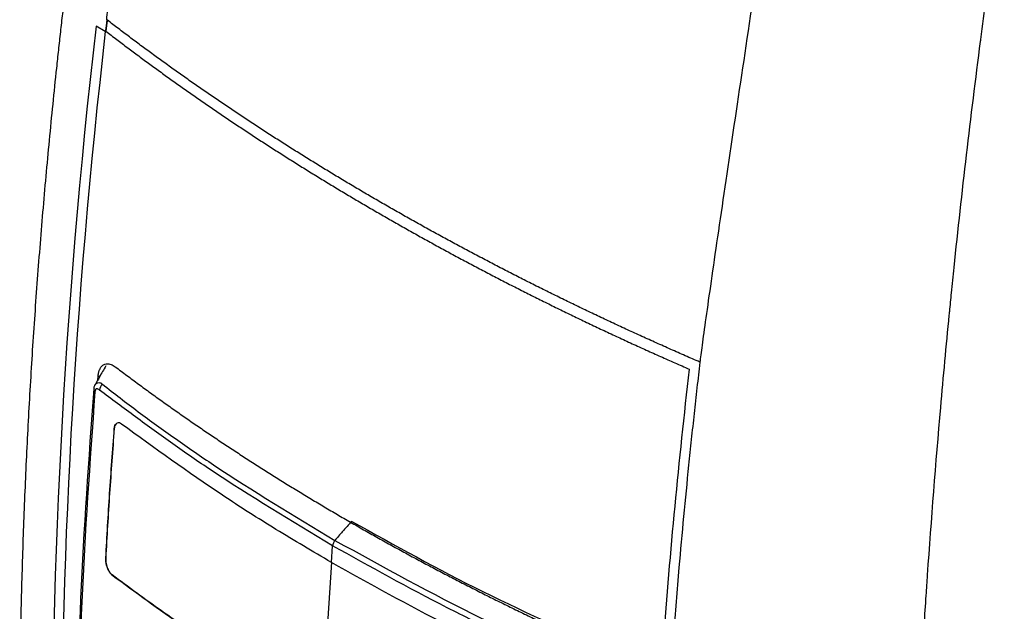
# Model space of a CAD drawing. Header units: millimetres. Extents: x -0.57 to 0.95, y -0.4 to 0.71.
# Tile 245 of 256: x 0.6676 to 0.7454, y 0.404 to 0.4507. Entities that reach past the tile are written whole.
import ezdxf

# ---------------------------------------------------------------- set-up
doc = ezdxf.new("R2010")
doc.units = ezdxf.units.MM
doc.layers.add('FORMAT', color=7, linetype='Continuous')

msp = doc.modelspace()

# ---------------------------------------------------------------- linework, layer by layer
at = {"layer": 'FORMAT', "color": 7, "linetype": 'Continuous', "lineweight": 25}
for p, q in [((0.674392, 0.449792), (0.673659, 0.450215)), ((0.741024, 0.427512), (0.741014, 0.427412)), ((0.673804, 0.422286), (0.673818, 0.422539)), ((0.674006, 0.422648), (0.673818, 0.422539)), ((0.675103, 0.418447), (0.675096, 0.418442)), ((0.692242, 0.407876), (0.692345, 0.409191)), ((0.67443, 0.408221), (0.674423, 0.408217)), ((0.692249, 0.407881), (0.69148, 0.395989)), ((0.674921, 0.406896), (0.674914, 0.406891))]:
    msp.add_line(p, q, dxfattribs=at)
for centre, radius, start, end in [((0.673651, 0.421494), 0.000174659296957, 149.694092, 242.616522), ((0.674604, 0.421448), 0.0006675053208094, 131.42111, 176.789526)]:
    msp.add_arc(centre, radius, start, end, dxfattribs=at)
for points, knots in [([(0.674501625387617, 0.4507345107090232), (0.6745645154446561, 0.4512527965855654), (0.6747396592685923, 0.4526961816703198), (0.6750718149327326, 0.4554743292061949), (0.675545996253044, 0.4594328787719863), (0.6760502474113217, 0.4636104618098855), (0.6765794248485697, 0.4679467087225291), (0.6771263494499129, 0.472420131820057), (0.6776002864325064, 0.4762763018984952), (0.6779548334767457, 0.4791416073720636), (0.678141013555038, 0.4806444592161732), (0.6783174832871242, 0.4820654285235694), (0.678483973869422, 0.4834022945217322), (0.6786403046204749, 0.4846537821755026), (0.678786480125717, 0.4858194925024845), (0.6789221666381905, 0.486899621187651), (0.6790484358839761, 0.4878954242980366), (0.6791622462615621, 0.4888094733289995), (0.6792802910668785, 0.4896510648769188), (0.6793859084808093, 0.4904200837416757), (0.6795566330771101, 0.4916640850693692), (0.6797947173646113, 0.4934056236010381), (0.680104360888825, 0.4956670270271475), (0.680413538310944, 0.4979259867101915), (0.6807224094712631, 0.5001824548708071), (0.6810309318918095, 0.5024364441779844), (0.6812365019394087, 0.5039382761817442), (0.6813392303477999, 0.5046887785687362)], [0, 0, 0, 0, 0.0289559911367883, 0.0806401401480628, 0.154864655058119, 0.2495598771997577, 0.3134037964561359, 0.3965117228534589, 0.4987452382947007, 0.5281150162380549, 0.5560146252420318, 0.5823840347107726, 0.6071837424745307, 0.6303920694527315, 0.6520025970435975, 0.6720217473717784, 0.6904665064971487, 0.7073686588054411, 0.7228741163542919, 0.7370760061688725, 0.7499776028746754, 0.7917624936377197, 0.8335015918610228, 0.875194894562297, 0.9168423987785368, 0.9584441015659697, 1, 1, 1, 1]), ([(0.7294994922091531, 0.477378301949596), (0.7291004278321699, 0.4756779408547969), (0.7271973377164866, 0.4634229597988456), (0.7248577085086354, 0.4479031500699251), (0.7243918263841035, 0.4447896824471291), (0.723512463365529, 0.4388707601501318), (0.723099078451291, 0.4360659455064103), (0.7225537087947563, 0.432329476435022), (0.7223844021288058, 0.4311626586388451), (0.7220762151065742, 0.4290233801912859), (0.7219371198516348, 0.4280494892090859), (0.7216965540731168, 0.4263446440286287), (0.7215951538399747, 0.4256141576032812), (0.7214774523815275, 0.4247422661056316), (0.721444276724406, 0.4244910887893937), (0.721387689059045, 0.4240522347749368), (0.7213641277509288, 0.4238635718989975), (0.7213436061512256, 0.4236945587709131)], [0, 0, 0, 0, 0.500000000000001, 0.500000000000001, 0.625000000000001, 0.625000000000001, 0.750000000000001, 0.750000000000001, 0.8125000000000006, 0.8125000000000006, 0.875, 0.875, 0.9374999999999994, 0.9374999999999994, 0.9687499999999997, 0.9687499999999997, 1, 1, 1, 1]), ([(0.7453831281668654, 0.4625700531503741), (0.7452815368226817, 0.4618954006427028), (0.7450658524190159, 0.4604630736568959), (0.7447346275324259, 0.4581923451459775), (0.7443520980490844, 0.4554990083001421), (0.7439343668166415, 0.4524673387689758), (0.7436463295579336, 0.4502778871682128), (0.7435023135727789, 0.4491831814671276)], [0, 0, 0, 0, 0.1508159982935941, 0.3201912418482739, 0.5081235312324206, 0.7540662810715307, 0.9999999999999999, 0.9999999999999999, 0.9999999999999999, 0.9999999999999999]), ([(0.6685514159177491, 0.3647936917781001), (0.6683241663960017, 0.3682624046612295), (0.6680466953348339, 0.3735054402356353), (0.667803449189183, 0.3805730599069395), (0.667684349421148, 0.3859114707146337), (0.6676285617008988, 0.3912868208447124), (0.6676360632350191, 0.3966983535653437), (0.6677068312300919, 0.4021453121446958), (0.6678408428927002, 0.4076269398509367), (0.6680380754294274, 0.4131424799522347), (0.6682985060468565, 0.4186911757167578), (0.6686221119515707, 0.4242722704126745), (0.6689444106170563, 0.4289495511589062), (0.6692338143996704, 0.4327068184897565), (0.6694666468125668, 0.4355323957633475), (0.6697152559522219, 0.4383655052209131), (0.6699796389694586, 0.4412060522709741), (0.6702597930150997, 0.4440539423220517), (0.6705063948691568, 0.4464332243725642), (0.6707115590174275, 0.4483402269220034), (0.670869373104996, 0.4497722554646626), (0.6710311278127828, 0.4512060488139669), (0.6711415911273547, 0.4521630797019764), (0.6711974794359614, 0.4526418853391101)], [0, 0, 0, 0, 0.125, 0.1875, 0.25, 0.3125, 0.375, 0.4375, 0.5, 0.5625, 0.625, 0.6875, 0.75, 0.78125, 0.8125, 0.84375, 0.875, 0.90625, 0.9375, 0.953125, 0.96875, 0.984375, 1, 1, 1, 1]), ([(0.7213436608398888, 0.4236945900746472), (0.7209592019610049, 0.4238612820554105), (0.7201903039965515, 0.4241946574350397), (0.719043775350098, 0.4247000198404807), (0.7179023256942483, 0.4252092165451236), (0.7167664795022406, 0.4257226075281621), (0.7156361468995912, 0.4262400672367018), (0.7145114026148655, 0.4267616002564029), (0.7133922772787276, 0.427287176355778), (0.712278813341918, 0.4278167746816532), (0.7111710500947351, 0.4283503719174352), (0.7100690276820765, 0.4288879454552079), (0.7089727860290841, 0.4294294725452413), (0.7078823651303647, 0.4299749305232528), (0.7067978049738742, 0.4305242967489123), (0.7057191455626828, 0.4310775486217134), (0.7046464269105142, 0.4316346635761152), (0.7035796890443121, 0.4321956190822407), (0.7025189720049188, 0.4327603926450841), (0.7014643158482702, 0.4333289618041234), (0.7004157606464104, 0.4339013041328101), (0.6993733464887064, 0.4344773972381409), (0.6983371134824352, 0.4350572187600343), (0.6973071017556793, 0.4356407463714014), (0.6962833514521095, 0.4362279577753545), (0.6952659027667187, 0.436818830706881), (0.6942547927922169, 0.4374133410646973), (0.6932500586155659, 0.43801146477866), (0.6922517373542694, 0.4386131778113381), (0.6912598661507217, 0.4392184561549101), (0.6902744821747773, 0.4398272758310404), (0.68929562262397, 0.4404396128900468), (0.6883233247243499, 0.4410554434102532), (0.6873576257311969, 0.4416747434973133), (0.6863985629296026, 0.442297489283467), (0.6854461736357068, 0.4429236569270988), (0.6845004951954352, 0.4435532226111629), (0.6835615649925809, 0.4441861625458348), (0.6826294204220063, 0.4448224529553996), (0.6817040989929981, 0.4454620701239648), (0.6807856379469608, 0.4461049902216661), (0.6798740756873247, 0.4467511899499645), (0.6789694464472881, 0.4474006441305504), (0.6780718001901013, 0.4480533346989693), (0.6771811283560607, 0.4487092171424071), (0.6762976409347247, 0.449368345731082), (0.6754207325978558, 0.4500304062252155), (0.6748421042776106, 0.4504744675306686), (0.67455280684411, 0.4506964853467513)], [0, 0, 0, 0, 0.0217757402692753, 0.0435503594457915, 0.0653238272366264, 0.0870961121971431, 0.1088671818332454, 0.130637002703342, 0.1524055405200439, 0.1741727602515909, 0.1959386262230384, 0.217703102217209, 0.2394661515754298, 0.2612277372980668, 0.2829878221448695, 0.3047463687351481, 0.3265033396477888, 0.3482586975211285, 0.3700124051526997, 0.3917644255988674, 0.4135147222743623, 0.4352632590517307, 0.4570100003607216, 0.4787549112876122, 0.5004979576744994, 0.5222391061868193, 0.5439783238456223, 0.5657155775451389, 0.5874508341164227, 0.6091840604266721, 0.6309152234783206, 0.6526442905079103, 0.6743712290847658, 0.6960960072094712, 0.717818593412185, 0.7395389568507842, 0.7612570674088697, 0.7829728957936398, 0.8046864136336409, 0.8263975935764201, 0.8481064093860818, 0.8698128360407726, 0.891516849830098, 0.9132184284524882, 0.9349175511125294, 0.9566141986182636, 0.9783083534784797, 1, 1, 1, 1]), ([(0.6744376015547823, 0.4498296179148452), (0.6747226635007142, 0.4496105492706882), (0.6752928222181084, 0.4491723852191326), (0.6761568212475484, 0.4485190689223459), (0.6770272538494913, 0.4478686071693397), (0.677904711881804, 0.4472213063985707), (0.6787889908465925, 0.4465771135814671), (0.6796800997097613, 0.4459360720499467), (0.680577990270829, 0.4452981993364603), (0.6814826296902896, 0.4446635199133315), (0.6823939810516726, 0.4440320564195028), (0.6833120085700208, 0.4434038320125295), (0.6842366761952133, 0.442778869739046), (0.6851679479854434, 0.4421571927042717), (0.6861057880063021, 0.4415388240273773), (0.6870501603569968, 0.4409237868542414), (0.6880010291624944, 0.4403121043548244), (0.6889583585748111, 0.4397037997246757), (0.6899221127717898, 0.4390988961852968), (0.6908922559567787, 0.4384974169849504), (0.6918687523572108, 0.437899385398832), (0.6928515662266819, 0.4373048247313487), (0.6938406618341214, 0.4367137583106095), (0.6948360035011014, 0.4361262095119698), (0.6958375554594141, 0.4355422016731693), (0.6968452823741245, 0.4349617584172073), (0.6978591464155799, 0.4343849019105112), (0.698879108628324, 0.4338116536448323), (0.6999051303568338, 0.4332420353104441), (0.7009371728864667, 0.4326760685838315), (0.7019751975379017, 0.4321137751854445), (0.7030191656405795, 0.4315551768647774), (0.7040690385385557, 0.4310002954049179), (0.7051247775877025, 0.4304491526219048), (0.706186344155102, 0.4299017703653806), (0.7072536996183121, 0.4293581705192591), (0.708326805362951, 0.4288183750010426), (0.7094056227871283, 0.4282824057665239), (0.710490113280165, 0.4277502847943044), (0.7115802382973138, 0.4272220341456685), (0.7126759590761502, 0.4266976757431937), (0.7137772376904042, 0.4261772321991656), (0.7148840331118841, 0.4256607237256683), (0.7159963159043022, 0.4251481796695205), (0.7171140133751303, 0.4246395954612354), (0.7182372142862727, 0.4241350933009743), (0.7193654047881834, 0.4236343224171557), (0.7201219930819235, 0.4233039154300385), (0.7205002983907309, 0.4231387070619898)], [0, 0, 0, 0, 0.02168830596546, 0.0433792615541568, 0.0650728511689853, 0.0867690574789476, 0.1084678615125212, 0.1301692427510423, 0.151873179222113, 0.1735796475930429, 0.1952886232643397, 0.2170000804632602, 0.2387139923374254, 0.2604303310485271, 0.2821490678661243, 0.3038701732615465, 0.3255936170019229, 0.3473193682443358, 0.3690473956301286, 0.3907776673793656, 0.4125101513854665, 0.4342448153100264, 0.4559816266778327, 0.4777205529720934, 0.4994615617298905, 0.521204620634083, 0.5429496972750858, 0.5646967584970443, 0.5864457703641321, 0.6081966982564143, 0.6299495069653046, 0.6517041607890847, 0.6734606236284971, 0.6952188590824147, 0.7169788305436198, 0.7387405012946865, 0.7605038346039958, 0.7822687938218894, 0.804035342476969, 0.8258034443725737, 0.8475730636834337, 0.869344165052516, 0.8911167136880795, 0.912890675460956, 0.9346660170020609, 0.9564427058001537, 0.9782207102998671, 1, 1, 1, 1]), ([(0.6744355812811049, 0.4233963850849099), (0.6742640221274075, 0.423100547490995), (0.6739772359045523, 0.4226060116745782), (0.6737022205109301, 0.4221025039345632), (0.6735917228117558, 0.4219002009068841)], [0, 0, 0, 0, 0.5982126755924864, 1, 1, 1, 1]), ([(0.6738175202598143, 0.422538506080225), (0.6738205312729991, 0.4225755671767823), (0.6738265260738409, 0.4226493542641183), (0.6738419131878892, 0.4227544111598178), (0.6738619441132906, 0.4228544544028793), (0.673887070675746, 0.4229491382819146), (0.6739171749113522, 0.423038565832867), (0.6739756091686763, 0.4231784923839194), (0.6740783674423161, 0.4233462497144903), (0.6742485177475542, 0.4234944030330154), (0.674449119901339, 0.4235719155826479), (0.6746516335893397, 0.4235720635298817), (0.6748405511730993, 0.4235222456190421), (0.6750104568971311, 0.4234446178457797), (0.6751239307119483, 0.4233646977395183), (0.6751810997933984, 0.4233244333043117)], [0, 0, 0, 0, 0.0412790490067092, 0.0821848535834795, 0.1228901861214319, 0.1635704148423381, 0.2044012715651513, 0.2455565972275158, 0.3693240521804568, 0.4921640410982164, 0.615794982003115, 0.7397840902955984, 0.826277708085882, 0.9124772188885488, 0.9999999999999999, 0.9999999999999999, 0.9999999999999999, 0.9999999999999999]), ([(0.6751810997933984, 0.4233244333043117), (0.6754855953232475, 0.4230946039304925), (0.6760942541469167, 0.4226351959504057), (0.6770173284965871, 0.421951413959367), (0.6779470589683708, 0.4212720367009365), (0.6788841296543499, 0.4205974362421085), (0.6798282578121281, 0.4199275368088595), (0.6807794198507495, 0.4192623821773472), (0.6817375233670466, 0.4186019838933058), (0.6827024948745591, 0.4179463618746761), (0.6836742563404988, 0.4172955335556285), (0.6846527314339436, 0.4166495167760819), (0.6856378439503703, 0.4160083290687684), (0.6866295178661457, 0.4153719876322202), (0.687627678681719, 0.4147405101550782), (0.6886322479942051, 0.4141139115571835), (0.6896431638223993, 0.4134922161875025), (0.6906603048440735, 0.4128754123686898), (0.6916837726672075, 0.4122636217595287), (0.6927128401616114, 0.4116564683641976), (0.6934045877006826, 0.4112555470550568), (0.6937502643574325, 0.4110552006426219)], [0, 0, 0, 0, 0.053157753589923, 0.1062575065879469, 0.1592991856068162, 0.2122827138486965, 0.2652080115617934, 0.3180749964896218, 0.370883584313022, 0.4236336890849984, 0.4763252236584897, 0.5289581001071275, 0.5815322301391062, 0.6340475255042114, 0.6865038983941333, 0.7389012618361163, 0.7912395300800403, 0.8435186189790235, 0.8957384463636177, 0.9478989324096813, 1, 1, 1, 1]), ([(0.7213436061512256, 0.4236945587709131), (0.7212951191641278, 0.4232952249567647), (0.7212633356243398, 0.4230038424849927), (0.7211901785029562, 0.4223546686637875), (0.7211509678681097, 0.4220110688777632), (0.7210724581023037, 0.4213196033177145), (0.7210335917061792, 0.4209745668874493), (0.7209583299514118, 0.420296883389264), (0.7209215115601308, 0.4199614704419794), (0.7208109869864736, 0.4189490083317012), (0.7207368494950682, 0.4182633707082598), (0.7205928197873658, 0.4169035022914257), (0.7205226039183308, 0.4162271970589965), (0.720178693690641, 0.412851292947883), (0.7199243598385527, 0.4101537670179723), (0.7192254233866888, 0.4020913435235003), (0.7188445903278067, 0.3967552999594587), (0.7179571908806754, 0.3808752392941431), (0.7177067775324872, 0.3704594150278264), (0.7177995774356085, 0.3602458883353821)], [0, 0, 0, 0, 0.0156250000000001, 0.0156250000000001, 0.0312500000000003, 0.0312500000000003, 0.0468750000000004, 0.0468750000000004, 0.0625000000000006, 0.0625000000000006, 0.0937500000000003, 0.0937500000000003, 0.1250000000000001, 0.1250000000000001, 0.2500000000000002, 0.2500000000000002, 0.5000000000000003, 0.5000000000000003, 1, 1, 1, 1]), ([(0.6720691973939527, 0.3887813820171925), (0.672147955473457, 0.3941655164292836), (0.6723054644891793, 0.4049332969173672), (0.673101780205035, 0.4160328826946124), (0.673499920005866, 0.4215824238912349)], [0, 0, 0, 0, 0.5000226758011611, 1, 1, 1, 1]), ([(0.673499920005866, 0.4215824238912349), (0.6735129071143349, 0.4216818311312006), (0.6735331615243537, 0.4218368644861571), (0.6736100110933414, 0.4219332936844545), (0.6736375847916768, 0.4219678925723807)], [0, 0, 0, 0, 0.6411990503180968, 1, 1, 1, 1]), ([(0.673937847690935, 0.4214851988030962), (0.6738958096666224, 0.4215136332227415), (0.6738328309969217, 0.4215562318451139), (0.6737485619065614, 0.4215929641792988), (0.6736900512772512, 0.4215885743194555), (0.6736409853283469, 0.4215570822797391), (0.6735904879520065, 0.4214838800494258), (0.673578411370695, 0.4213969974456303), (0.6735703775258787, 0.4213391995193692)], [0, 0, 0, 0, 0.2510463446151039, 0.3761015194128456, 0.5013066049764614, 0.6261748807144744, 0.75131596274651, 1, 1, 1, 1]), ([(0.6736375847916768, 0.4219678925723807), (0.6736725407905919, 0.4219971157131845), (0.6737424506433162, 0.4220555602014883), (0.6738765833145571, 0.4220790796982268), (0.6740490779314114, 0.4220628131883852), (0.6741241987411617, 0.421987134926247), (0.6741626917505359, 0.4219483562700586)], [0, 0, 0, 0, 0.244456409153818, 0.4888978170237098, 0.7381037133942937, 0.9999999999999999, 0.9999999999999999, 0.9999999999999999, 0.9999999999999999]), ([(0.6923453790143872, 0.4091910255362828), (0.689085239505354, 0.4111489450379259), (0.6847381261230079, 0.4137596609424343), (0.6797060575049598, 0.4172281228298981), (0.6767642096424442, 0.4193647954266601), (0.674879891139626, 0.4207784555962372), (0.673937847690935, 0.4214851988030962)], [0, 0, 0, 0, 0.4999567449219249, 0.6666489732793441, 0.8333449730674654, 1, 1, 1, 1]), ([(0.6741626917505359, 0.4219483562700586), (0.6750961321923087, 0.4212226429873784), (0.6769549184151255, 0.4197775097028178), (0.6799123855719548, 0.4176472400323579), (0.6849312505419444, 0.4141782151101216), (0.6892725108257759, 0.4115710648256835), (0.6925282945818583, 0.4096157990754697)], [0, 0, 0, 0, 0.1678964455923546, 0.3343369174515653, 0.5007774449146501, 0.9999999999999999, 0.9999999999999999, 0.9999999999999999, 0.9999999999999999]), ([(0.6735703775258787, 0.4213391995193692), (0.6731724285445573, 0.4157865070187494), (0.6723765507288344, 0.4046814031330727), (0.6722196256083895, 0.3939096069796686), (0.6721411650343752, 0.3885238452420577)], [0, 0, 0, 0, 0.5000126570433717, 1, 1, 1, 1]), ([(0.6750959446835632, 0.4184423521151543), (0.6749690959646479, 0.4167310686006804), (0.6747788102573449, 0.4141639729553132), (0.6745652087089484, 0.4107607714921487), (0.6744703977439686, 0.4090649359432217), (0.6744229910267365, 0.4082169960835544)], [0, 0, 0, 0, 0.4999437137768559, 0.7499653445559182, 1, 1, 1, 1]), ([(0.674430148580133, 0.4082212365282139), (0.6745275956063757, 0.4099180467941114), (0.674673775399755, 0.4124634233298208), (0.6749088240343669, 0.4158771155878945), (0.675038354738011, 0.4175900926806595), (0.6751031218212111, 0.4184466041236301)], [0, 0, 0, 0, 0.4999458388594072, 0.7499662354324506, 1, 1, 1, 1]), ([(0.6756785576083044, 0.4187987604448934), (0.6756195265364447, 0.4188342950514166), (0.6755014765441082, 0.4189053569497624), (0.6753356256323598, 0.418896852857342), (0.6752029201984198, 0.4188007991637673), (0.6751209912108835, 0.418638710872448), (0.6751034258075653, 0.4185010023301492), (0.6750959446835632, 0.4184423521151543)], [0, 0, 0, 0, 0.2104851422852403, 0.4209269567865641, 0.6319769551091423, 0.8432585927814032, 0.9999999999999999, 0.9999999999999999, 0.9999999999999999, 0.9999999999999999]), ([(0.6751031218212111, 0.4184466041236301), (0.6751155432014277, 0.4185257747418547), (0.6751403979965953, 0.4186841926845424), (0.675219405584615, 0.4188212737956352), (0.6752865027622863, 0.4188472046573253), (0.6753030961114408, 0.4188536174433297)], [0, 0, 0, 0, 0.4292133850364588, 0.8588426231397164, 1, 1, 1, 1]), ([(0.6922420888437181, 0.4078763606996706), (0.6907750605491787, 0.4087402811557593), (0.6878409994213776, 0.4104681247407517), (0.6822039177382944, 0.4140543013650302), (0.6782884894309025, 0.416901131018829), (0.6756785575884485, 0.4187987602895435)], [0, 0, 0, 0, 0.2500502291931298, 0.500101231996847, 1, 1, 1, 1]), ([(0.6938560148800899, 0.4111162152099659), (0.6936037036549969, 0.4108442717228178), (0.6931531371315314, 0.410358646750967), (0.6927192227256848, 0.4098427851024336), (0.6925282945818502, 0.4096157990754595)], [0, 0, 0, 0, 0.559986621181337, 1, 1, 1, 1]), ([(0.6937502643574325, 0.4110552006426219), (0.6940963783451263, 0.410856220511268), (0.6947891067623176, 0.4104579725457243), (0.6958379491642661, 0.4098656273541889), (0.6968948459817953, 0.4092764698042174), (0.697960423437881, 0.4086909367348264), (0.6990344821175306, 0.4081089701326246), (0.7001170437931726, 0.4075306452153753), (0.7012080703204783, 0.4069560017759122), (0.7023075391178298, 0.4063850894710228), (0.7034154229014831, 0.4058179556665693), (0.704531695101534, 0.4052546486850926), (0.7056563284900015, 0.4046952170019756), (0.706789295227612, 0.4041397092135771), (0.7079305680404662, 0.40358817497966), (0.7090801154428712, 0.4030406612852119), (0.7102379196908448, 0.4024972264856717), (0.7114039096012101, 0.4019578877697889), (0.7125782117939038, 0.4014228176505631), (0.7137602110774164, 0.400891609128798), (0.7145542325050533, 0.4005414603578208), (0.71495151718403, 0.4003662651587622)], [0, 0, 0, 0, 0.0519599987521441, 0.1039951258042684, 0.1561053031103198, 0.2082904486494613, 0.2605504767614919, 0.3128852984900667, 0.3652948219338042, 0.4177789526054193, 0.4703375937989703, 0.5229706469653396, 0.5756780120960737, 0.6284595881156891, 0.6813152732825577, 0.7342449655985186, 0.7872485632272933, 0.8403259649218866, 0.8934770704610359, 0.9467017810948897, 0.9999999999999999, 0.9999999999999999, 0.9999999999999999, 0.9999999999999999]), ([(0.69385601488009, 0.4111162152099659), (0.6972453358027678, 0.4092305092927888), (0.7040238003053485, 0.4054591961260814), (0.7114964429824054, 0.40216677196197), (0.7152326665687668, 0.4005206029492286)], [0, 0, 0, 0, 0.500013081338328, 1, 1, 1, 1]), ([(0.6925282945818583, 0.4096157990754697), (0.6925043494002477, 0.4095843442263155), (0.692455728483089, 0.4095204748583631), (0.6923997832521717, 0.40941032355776), (0.6923595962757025, 0.4092972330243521), (0.6923500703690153, 0.4092260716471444), (0.6923453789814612, 0.4091910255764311)], [0, 0, 0, 0, 0.246243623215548, 0.4999999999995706, 0.7537563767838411, 1, 1, 1, 1]), ([(0.7136851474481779, 0.3985394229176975), (0.7122836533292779, 0.399164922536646), (0.7094803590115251, 0.4004160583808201), (0.70538828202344, 0.4023096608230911), (0.6995608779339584, 0.4051696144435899), (0.6953216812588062, 0.4075322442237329), (0.6923453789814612, 0.4091910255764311)], [0, 0, 0, 0, 0.1866506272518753, 0.3733420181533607, 0.5600290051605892, 1, 1, 1, 1]), ([(0.6925282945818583, 0.4096157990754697), (0.6963269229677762, 0.4075167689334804), (0.7011206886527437, 0.4048678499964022), (0.707305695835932, 0.4019307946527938), (0.710543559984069, 0.4004502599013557), (0.7127799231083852, 0.399489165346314), (0.7139036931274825, 0.3990062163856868)], [0, 0, 0, 0, 0.5591214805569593, 0.7055960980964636, 0.8520623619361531, 1, 1, 1, 1]), ([(0.6744229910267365, 0.4082169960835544), (0.6744223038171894, 0.4081629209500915), (0.674420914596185, 0.408053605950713), (0.6744390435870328, 0.4078717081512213), (0.6744773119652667, 0.4076744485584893), (0.674534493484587, 0.4074864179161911), (0.6746032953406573, 0.4073193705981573), (0.6746767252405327, 0.4071793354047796), (0.6747612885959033, 0.4070508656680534), (0.6748324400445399, 0.4069667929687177), (0.6748842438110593, 0.4069163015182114), (0.6749037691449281, 0.406899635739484), (0.6749135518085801, 0.4068912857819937)], [0, 0, 0, 0, 0.1207431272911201, 0.2440869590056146, 0.3802953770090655, 0.5212551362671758, 0.6236468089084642, 0.7289112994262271, 0.8313744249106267, 0.9374368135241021, 0.9686543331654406, 1, 1, 1, 1]), ([(0.6749207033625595, 0.4068955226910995), (0.6748932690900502, 0.4069203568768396), (0.6748375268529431, 0.4069708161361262), (0.6747595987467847, 0.4070688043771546), (0.6746872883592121, 0.407179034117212), (0.6746208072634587, 0.4073028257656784), (0.6745612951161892, 0.4074401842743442), (0.6745098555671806, 0.4075916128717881), (0.6744691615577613, 0.4077512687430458), (0.6744419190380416, 0.4079134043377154), (0.6744278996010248, 0.4080721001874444), (0.6744293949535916, 0.4081712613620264), (0.674430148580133, 0.4082212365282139)], [0, 0, 0, 0, 0.0882268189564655, 0.1792633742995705, 0.2673824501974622, 0.3575510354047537, 0.4559343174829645, 0.5566793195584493, 0.666265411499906, 0.7782550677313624, 0.8882451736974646, 1, 1, 1, 1]), ([(0.7112594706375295, 0.3982609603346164), (0.7095969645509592, 0.3990076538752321), (0.706271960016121, 0.4005010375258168), (0.6998330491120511, 0.403648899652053), (0.6952782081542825, 0.4061855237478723), (0.6922420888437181, 0.4078763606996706)], [0, 0, 0, 0, 0.2500553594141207, 0.5001095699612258, 1, 1, 1, 1]), ([(0.6749135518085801, 0.4068912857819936), (0.6767655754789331, 0.4055331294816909), (0.6802847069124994, 0.4029524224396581), (0.6858303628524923, 0.3993233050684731), (0.6895906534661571, 0.3970981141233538), (0.6914724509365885, 0.3959845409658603)], [0, 0, 0, 0, 0.3569015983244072, 0.6781682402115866, 1, 1, 1, 1]), ([(0.6914795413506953, 0.3959887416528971), (0.6900126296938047, 0.3968510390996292), (0.6870788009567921, 0.3985756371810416), (0.6828682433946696, 0.4012684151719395), (0.6787897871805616, 0.4040298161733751), (0.6762108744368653, 0.4059399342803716), (0.6749207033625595, 0.4068955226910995)], [0, 0, 0, 0, 0.2500291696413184, 0.500059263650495, 0.7498910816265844, 0.9999999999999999, 0.9999999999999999, 0.9999999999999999, 0.9999999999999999]), ([(0.7392975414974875, 0.4068772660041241), (0.7392609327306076, 0.4063425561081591), (0.7391705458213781, 0.4050223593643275), (0.7390176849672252, 0.4026702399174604), (0.7388275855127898, 0.3995735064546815), (0.7386296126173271, 0.3960712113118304), (0.7384408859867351, 0.3924037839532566), (0.7382718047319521, 0.388806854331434), (0.7381729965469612, 0.3864080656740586), (0.7381233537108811, 0.3852028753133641)], [0, 0, 0, 0, 0.0733806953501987, 0.1811766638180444, 0.3233894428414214, 0.5000216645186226, 0.6650626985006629, 0.83172206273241, 1, 1, 1, 1])]:
    msp.add_open_spline(points, degree=3, knots=knots, dxfattribs=at)
for points in [[(0.6736586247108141, 0.4502151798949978), (0.6710761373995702, 0.427760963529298), (0.6699377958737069, 0.405903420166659), (0.6702578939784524, 0.3849169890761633)], [(0.6745027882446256, 0.450734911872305), (0.6744661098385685, 0.4504205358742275), (0.6744297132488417, 0.4501062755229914), (0.6743935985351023, 0.4497921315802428)], [(0.67455280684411, 0.4506964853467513), (0.674514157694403, 0.4504074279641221), (0.6744757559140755, 0.4501184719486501), (0.6744376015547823, 0.4498296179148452)], [(0.6745528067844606, 0.45069648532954), (0.6745361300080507, 0.4507092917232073), (0.6745194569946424, 0.4507220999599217), (0.6745027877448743, 0.4507349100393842)], [(0.6743935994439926, 0.4497921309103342), (0.6719265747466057, 0.4283329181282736), (0.6707748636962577, 0.4074169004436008), (0.6709574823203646, 0.3872868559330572)], [(0.7434816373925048, 0.4490244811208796), (0.7427023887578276, 0.4430421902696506), (0.7420074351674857, 0.4370850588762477), (0.741392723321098, 0.4311584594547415)], [(0.7435023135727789, 0.4491831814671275), (0.7434954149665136, 0.4491302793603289), (0.7434885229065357, 0.4490773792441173), (0.7434816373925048, 0.4490244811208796)], [(0.741392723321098, 0.4311584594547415), (0.7413233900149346, 0.4304899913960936), (0.7412550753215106, 0.4298219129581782), (0.7411877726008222, 0.4291542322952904)], [(0.7411877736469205, 0.429154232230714), (0.7411389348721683, 0.4286696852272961), (0.7410906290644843, 0.4281853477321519), (0.7410428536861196, 0.4277012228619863)], [(0.7410428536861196, 0.4277012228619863), (0.741036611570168, 0.4276380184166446), (0.7410303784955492, 0.4275748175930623), (0.7410241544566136, 0.4275116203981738)], [(0.7410143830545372, 0.4274122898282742), (0.7407747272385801, 0.4249734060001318), (0.7405485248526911, 0.4225399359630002), (0.7403354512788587, 0.4201122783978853)], [(0.7205002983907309, 0.4231387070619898), (0.7196629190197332, 0.4158861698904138), (0.7189757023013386, 0.4086956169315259), (0.7184393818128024, 0.4015764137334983)], [(0.7403354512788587, 0.4201122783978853), (0.73994638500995, 0.4156804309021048), (0.739601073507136, 0.4112679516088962), (0.7392975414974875, 0.4068772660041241)]]:
    msp.add_open_spline(points, degree=3, dxfattribs=at)

doc.saveas('drawing.dxf')
